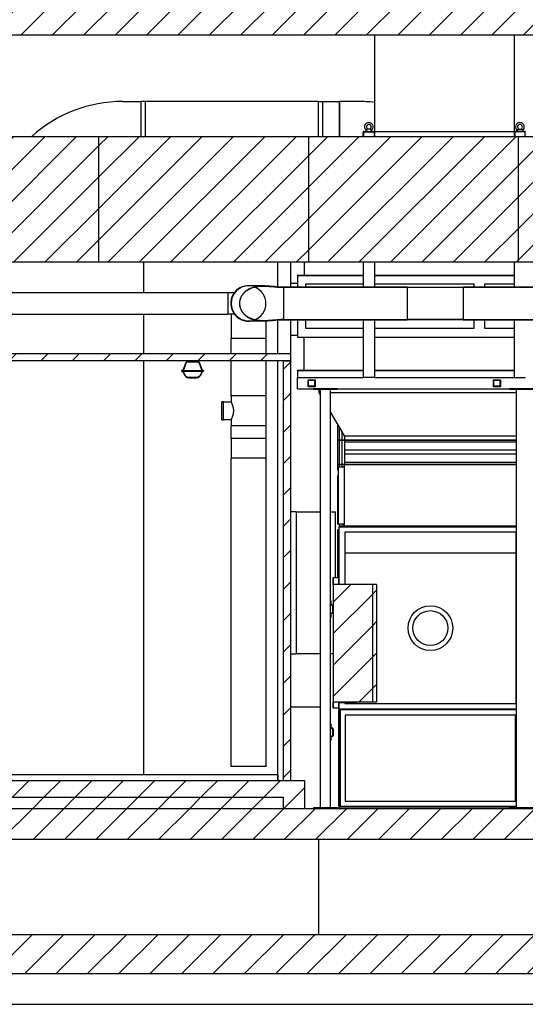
# Model space of a CAD drawing. Header units: millimetres. Extents: x 250 to 59450, y 0 to 41800.
# Tile 27 of 148: x 15912 to 19527, y 15953 to 22991. Entities that reach past the tile are written whole.
import ezdxf

# ---------------------------------------------------------------- set-up
doc = ezdxf.new("R2010")
doc.units = ezdxf.units.MM
doc.header["$LTSCALE"] = 50
doc.linetypes.add('CENTER', pattern=[10.16, 6.35, -1.27, 1.27, -1.27])
doc.layers.add('SCHNITT', color=5, linetype='CENTER')

msp = doc.modelspace()

# ---------------------------------------------------------------- hatches: boundary and pattern name
at = {"linetype": 'Continuous', "lineweight": 18}
h = msp.add_hatch(dxfattribs=at)
h.set_pattern_fill('ANSI31', scale=50, style=0)
h.paths.add_polyline_path([(23748.66, 22882.74), (23748.66, 23102.74), (9279.5, 23102.74), (9279.5, 22882.74)], flags=0)
h = msp.add_hatch(dxfattribs=at)
h.set_pattern_fill('ANSI31', scale=50, style=0)
h.paths.add_polyline_path([(17948.66, 17552.74), (9279.5, 17552.74), (9279.5, 17432.74), (17798.66, 17432.74), (17798.66, 17352.74), (17948.66, 17352.74)], flags=0)
h = msp.add_hatch(dxfattribs=at)
h.set_pattern_fill('ANSI31', scale=50, style=0)
h.paths.add_polyline_path([(17798.66, 17432.74), (9279.5, 17432.74), (9279.5, 17352.74), (17798.66, 17352.74)], flags=0)
h = msp.add_hatch(dxfattribs=at)
h.set_pattern_fill('ANSI31', scale=50, style=0)
h.paths.add_polyline_path([(9279.5, 17352.74), (9279.5, 17132.74), (21548.66, 17132.74), (21548.66, 17352.74)], flags=0)
h = msp.add_hatch(dxfattribs=at)
h.set_pattern_fill('ANSI31', scale=50, style=0)
h.paths.add_polyline_path([(9279.5, 16452.74), (9279.5, 16172.74), (23748.66, 16172.74), (23748.66, 16452.74)], flags=0)
at = {"layer": 'SCHNITT', "linetype": 'Continuous', "lineweight": 18}
h = msp.add_hatch(dxfattribs=at)
h.set_pattern_fill('ANSI31', color=256, scale=50, angle=3e-322, style=0)
h.paths.add_polyline_path([(14978.66, 22156.74), (14978.66, 21256.74), (16478.66, 21256.74), (16478.66, 22156.74)], flags=0)
h = msp.add_hatch(dxfattribs=at)
h.set_pattern_fill('ANSI31', color=256, scale=50, angle=3e-322, style=0)
h.paths.add_polyline_path([(16478.66, 22156.74), (16478.66, 21256.74), (17978.66, 21256.74), (17978.66, 22156.74)], flags=0)
h = msp.add_hatch(dxfattribs=at)
h.set_pattern_fill('ANSI31', color=256, scale=50, angle=3e-322, style=0)
h.paths.add_polyline_path([(17978.66, 22156.74), (17978.66, 21256.74), (19478.66, 21256.74), (19478.66, 22156.74)], flags=0)
h = msp.add_hatch(dxfattribs=at)
h.set_pattern_fill('ANSI31', color=256, scale=50, angle=3e-322, style=0)
h.paths.add_polyline_path([(19478.66, 22156.74), (19478.66, 21256.74), (20978.66, 21256.74), (20978.66, 22156.74)], flags=0)
h = msp.add_hatch(dxfattribs=at)
h.set_pattern_fill('ANSI31', color=256, scale=50, style=0)
edge = h.paths.add_edge_path(flags=0)
edge.add_line((17798.66, 20846.33), (17798.66, 20847.4))
edge.add_spline(control_points=[(17798.66, 20847.4), (17795.82, 20847.4), (17792.97, 20847.38), (17790.12, 20847.33), (17743.19, 20846.56), (17696.49, 20838.1), (17649.55, 20838.78), (17629.37, 20839.08), (17608.99, 20841.17), (17589.46, 20846.27), (17569.73, 20851.42), (17550.37, 20859.89), (17533.96, 20871.98), (17522.93, 20880.11), (17512.98, 20890.06), (17505.16, 20901.31), (17497.3, 20912.61), (17491.39, 20925.59), (17488.26, 20938.99), (17486.44, 20946.75), (17485.51, 20954.77), (17485.51, 20962.74), (17485.51, 20974.81), (17487.69, 20987.04), (17491.78, 20998.39), (17495.87, 21009.73), (17501.96, 21020.48), (17509.42, 21029.93), (17517.21, 21039.8), (17526.66, 21048.49), (17536.98, 21055.67), (17551.41, 21065.72), (17567.9, 21073.07), (17584.8, 21077.94), (17610, 21085.19), (17636.77, 21087.2), (17662.98, 21086.66), (17708.29, 21085.73), (17753.35, 21078.09), (17798.66, 21078.09)], knot_values=[1.119307, 1.119307, 1.119307, 1.119307, 1.1277327, 1.1277327, 1.1277327, 1.2667629, 1.2667629, 1.2667629, 1.3267341, 1.3267341, 1.3267341, 1.3877528, 1.3877528, 1.3877528, 1.428455, 1.428455, 1.428455, 1.4694686, 1.4694686, 1.4694686, 1.4929278, 1.4929278, 1.4929278, 1.5291272, 1.5291272, 1.5291272, 1.5652121, 1.5652121, 1.5652121, 1.6028235, 1.6028235, 1.6028235, 1.655687, 1.655687, 1.655687, 1.7347008, 1.7347008, 1.7347008, 1.8699569, 1.8699569, 1.8699569, 1.8699569], weights=[1, 1, 1, 1, 1, 1, 1, 1, 1, 1, 1, 1, 1, 1, 1, 1, 1, 1, 1, 1, 1, 1, 1, 1, 1, 1, 1, 1, 1, 1, 1, 1, 1, 1, 1, 1, 1, 1, 1, 1], degree=3, periodic=0)
edge.add_line((17798.66, 21078.09), (17798.66, 21079.16))
edge.add_spline(control_points=[(17798.66, 21079.16), (17779.63, 21079.16), (17760.59, 21080.31), (17741.62, 21081.92), (17701.03, 21085.37), (17659.94, 21090.55), (17619.48, 21085.81), (17601.57, 21083.71), (17583.66, 21079.64), (17566.93, 21072.91), (17550.05, 21066.13), (17533.94, 21056.39), (17520.71, 21043.9), (17511.12, 21034.86), (17502.82, 21024.15), (17496.7, 21012.48), (17490.57, 21000.76), (17486.48, 20987.7), (17484.99, 20974.56), (17484.54, 20970.64), (17484.32, 20966.69), (17484.32, 20962.74), (17484.32, 20950.57), (17486.51, 20938.23), (17490.64, 20926.78), (17494.77, 20915.34), (17500.91, 20904.5), (17508.44, 20894.96), (17516.29, 20885.01), (17525.83, 20876.24), (17536.23, 20869), (17550.77, 20858.89), (17567.38, 20851.48), (17584.4, 20846.59), (17609.77, 20839.29), (17636.72, 20837.28), (17663.12, 20837.83), (17708.38, 20838.77), (17753.39, 20846.33), (17798.66, 20846.33)], knot_values=[1.1221852, 1.1221852, 1.1221852, 1.1221852, 1.1779805, 1.1779805, 1.1779805, 1.2971835, 1.2971835, 1.2971835, 1.3497984, 1.3497984, 1.3497984, 1.4031667, 1.4031667, 1.4031667, 1.4416101, 1.4416101, 1.4416101, 1.4802805, 1.4802805, 1.4802805, 1.4916266, 1.4916266, 1.4916266, 1.5281462, 1.5281462, 1.5281462, 1.5645513, 1.5645513, 1.5645513, 1.6024864, 1.6024864, 1.6024864, 1.6557238, 1.6557238, 1.6557238, 1.7352794, 1.7352794, 1.7352794, 1.8704081, 1.8704081, 1.8704081, 1.8704081], weights=[1, 1, 1, 1, 1, 1, 1, 1, 1, 1, 1, 1, 1, 1, 1, 1, 1, 1, 1, 1, 1, 1, 1, 1, 1, 1, 1, 1, 1, 1, 1, 1, 1, 1, 1, 1, 1, 1, 1, 1], degree=3, periodic=0)
h = msp.add_hatch(dxfattribs=at)
h.set_pattern_fill('ANSI31', color=256, scale=50, style=0)
h.paths.add_polyline_path([(18683.66, 21081.3), (17798.66, 21081.3), (17798.66, 21079.16), (18683.66, 21079.16)], flags=0)
h = msp.add_hatch(dxfattribs=at)
h.set_pattern_fill('ANSI31', color=256, scale=50, style=0)
h.paths.add_polyline_path([(19083.66, 21079.16), (18683.66, 21079.16), (18683.66, 21078.09), (19083.66, 21078.09)], flags=0)
h = msp.add_hatch(dxfattribs=at)
h.set_pattern_fill('ANSI31', color=256, scale=50, style=0)
h.paths.add_polyline_path([(20648.66, 21081.3), (19083.66, 21081.3), (19083.66, 21079.16), (20648.66, 21079.16)], flags=0)
h = msp.add_hatch(dxfattribs=at)
h.set_pattern_fill('ANSI31', color=256, scale=50, style=0)
h.paths.add_polyline_path([(18683.66, 20846.33), (17798.66, 20846.33), (17798.66, 20844.18), (18683.66, 20844.18)], flags=0)
h = msp.add_hatch(dxfattribs=at)
h.set_pattern_fill('ANSI31', color=256, scale=50, style=0)
h.paths.add_polyline_path([(19083.66, 20847.4), (18683.66, 20847.4), (18683.66, 20846.33), (19083.66, 20846.33)], flags=0)
h = msp.add_hatch(dxfattribs=at)
h.set_pattern_fill('ANSI31', color=256, scale=50, style=0)
h.paths.add_polyline_path([(20648.66, 20846.33), (19083.66, 20846.33), (19083.66, 20844.18), (20648.66, 20844.18)], flags=0)
h = msp.add_hatch(dxfattribs=at)
h.set_pattern_fill('ANSI31', color=256, scale=50, style=0)
h.paths.add_polyline_path([(17848.66, 20552.74), (17848.66, 20602.74), (10798.66, 20602.74), (10798.66, 20552.74)], flags=0)
h = msp.add_hatch(dxfattribs=at)
h.set_pattern_fill('ANSI31', color=256, scale=50, style=0)
h.paths.add_polyline_path([(17848.66, 20552.74), (17798.66, 20552.74), (17798.66, 17552.74), (17848.66, 17552.74)], flags=0)
h = msp.add_hatch(dxfattribs=at)
h.set_pattern_fill('ANSI31', color=256, scale=50, style=0)
edge = h.paths.add_edge_path(flags=0)
edge.add_line((17216.16, 20486.74), (17195.52, 20543.45))
edge.add_arc((17190.82, 20541.74), 5, 20, 90)
edge.add_line((17190.82, 20546.74), (17106.5, 20546.74))
edge.add_arc((17106.5, 20541.74), 5, 90, 160)
edge.add_line((17101.8, 20543.45), (17081.16, 20486.74))
edge.add_line((17081.16, 20486.74), (17074.16, 20486.74))
edge.add_arc((17074.16, 20483.74), 3, 90, 180)
edge.add_line((17071.16, 20483.74), (17071.16, 20481.74))
edge.add_line((17071.16, 20481.74), (17083.26, 20481.74))
edge.add_line((17083.26, 20481.74), (17083.26, 20483.74))
edge.add_line((17083.26, 20483.74), (17104.62, 20542.43))
edge.add_arc((17106.5, 20541.74), 2, 90, 160, ccw=False)
edge.add_line((17106.5, 20543.74), (17190.82, 20543.74))
edge.add_arc((17190.82, 20541.74), 2, 20, 90, ccw=False)
edge.add_line((17192.7, 20542.43), (17214.06, 20483.74))
edge.add_line((17214.06, 20483.74), (17214.06, 20481.74))
edge.add_line((17214.06, 20481.74), (17226.16, 20481.74))
edge.add_line((17226.16, 20481.74), (17226.16, 20483.74))
edge.add_arc((17223.16, 20483.74), 3, 0, 90)
edge.add_line((17223.16, 20486.74), (17216.16, 20486.74))
h = msp.add_hatch(dxfattribs=at)
h.set_pattern_fill('ANSI31', color=256, scale=50, style=0)
edge = h.paths.add_edge_path(flags=0)
edge.add_line((17123.91, 20431.74), (17173.41, 20431.74))
edge.add_arc((17173.41, 20471.74), 40, 270, 345)
edge.add_line((17212.05, 20461.39), (17216.16, 20476.74))
edge.add_line((17216.16, 20476.74), (17223.16, 20476.74))
edge.add_arc((17223.16, 20479.74), 3, 270, 360)
edge.add_line((17226.16, 20479.74), (17226.16, 20481.74))
edge.add_line((17226.16, 20481.74), (17223.16, 20481.74))
edge.add_line((17223.16, 20481.74), (17223.16, 20479.74))
edge.add_line((17223.16, 20479.74), (17213.86, 20479.74))
edge.add_line((17213.86, 20479.74), (17209.15, 20462.17))
edge.add_arc((17173.41, 20471.74), 37, 270, 345, ccw=False)
edge.add_line((17173.41, 20434.74), (17123.91, 20434.74))
edge.add_arc((17123.91, 20471.74), 37, 195, 270, ccw=False)
edge.add_line((17088.17, 20462.17), (17083.47, 20479.74))
edge.add_line((17083.47, 20479.74), (17074.16, 20479.74))
edge.add_line((17074.16, 20479.74), (17074.16, 20481.74))
edge.add_line((17074.16, 20481.74), (17071.16, 20481.74))
edge.add_line((17071.16, 20481.74), (17071.16, 20479.74))
edge.add_arc((17074.16, 20479.74), 3, 180, 270)
edge.add_line((17074.16, 20476.74), (17081.16, 20476.74))
edge.add_line((17081.16, 20476.74), (17085.28, 20461.39))
edge.add_arc((17123.91, 20471.74), 40, 195, 270)
h = msp.add_hatch(dxfattribs=at)
h.set_pattern_fill('ANSI31', color=256, scale=50, style=0)
h.paths.add_polyline_path([(17083.26, 20481.74), (17214.06, 20481.74), (17214.06, 20483.74), (17083.26, 20483.74)], flags=0)
h = msp.add_hatch(dxfattribs=at)
h.set_pattern_fill('ANSI31', color=256, scale=50, style=0)
h.paths.add_polyline_path([(17136.16, 20481.74), (17136.16, 20478.74), (17161.16, 20478.74), (17161.16, 20481.74)], flags=0)
h = msp.add_hatch(dxfattribs=at)
h.set_pattern_fill('ANSI31', color=256, scale=50, angle=3e-322, style=0)
h.paths.add_polyline_path([(17973.66, 20417.74), (17973.66, 20367.74), (18023.66, 20367.74), (18023.66, 20417.74)], flags=0)
h.paths.add_polyline_path([(18020.66, 20370.74), (17976.66, 20370.74), (17976.66, 20414.74), (18020.66, 20414.74)], flags=0)
h = msp.add_hatch(dxfattribs=at)
h.set_pattern_fill('ANSI31', color=256, scale=50, angle=3e-322, style=0)
h.paths.add_polyline_path([(19298.66, 20417.74), (19298.66, 20367.74), (19348.66, 20367.74), (19348.66, 20417.74)], flags=0)
h.paths.add_polyline_path([(19345.66, 20370.74), (19301.66, 20370.74), (19301.66, 20414.74), (19345.66, 20414.74)], flags=0)
h = msp.add_hatch(dxfattribs=at)
h.set_pattern_fill('ANSI31', color=256, scale=50, angle=3e-322, style=0)
h.paths.add_polyline_path([(18433.66, 18112.74), (18433.66, 18952.74), (18153.66, 18952.74), (18153.66, 18112.74)], flags=0)
h = msp.add_hatch(dxfattribs=at)
h.set_pattern_fill('ANSI31', color=256, scale=50, angle=3e-322, style=0)
h.paths.add_polyline_path([(18463.66, 18112.74), (18463.66, 18952.74), (18433.66, 18952.74), (18433.66, 18112.74)], flags=0)
h = msp.add_hatch(dxfattribs=at)
h.set_pattern_fill('ANSI31', color=256, scale=50, angle=3e-322, style=0)
edge = h.paths.add_edge_path(flags=0)
edge.add_line((18133.66, 18717.74), (18135.66, 18717.74))
edge.add_line((18135.66, 18717.74), (18135.66, 18745))
edge.add_arc((18138.4, 18745), 2.74, 90, 180, ccw=False)
edge.add_line((18138.4, 18747.74), (18148.92, 18747.74))
edge.add_arc((18148.92, 18752.48), 4.74, 270, 360)
edge.add_line((18153.66, 18752.48), (18153.66, 18803))
edge.add_arc((18148.92, 18803), 4.74, 0, 90)
edge.add_line((18148.92, 18807.74), (18138.4, 18807.74))
edge.add_arc((18138.4, 18810.48), 2.74, 180, 270, ccw=False)
edge.add_line((18135.66, 18810.48), (18135.66, 18837.74))
edge.add_line((18135.66, 18837.74), (18133.66, 18837.74))
edge.add_line((18133.66, 18837.74), (18133.66, 18810.48))
edge.add_arc((18138.4, 18810.48), 4.74, 180, 270)
edge.add_line((18138.4, 18805.74), (18148.92, 18805.74))
edge.add_arc((18148.92, 18803), 2.74, 0, 90, ccw=False)
edge.add_line((18151.66, 18803), (18151.66, 18752.48))
edge.add_arc((18148.92, 18752.48), 2.74, 270, 360, ccw=False)
edge.add_line((18148.92, 18749.74), (18138.4, 18749.74))
edge.add_arc((18138.4, 18745), 4.74, 90, 180)
edge.add_line((18133.66, 18745), (18133.66, 18717.74))
h = msp.add_hatch(dxfattribs=at)
h.set_pattern_fill('ANSI31', color=256, scale=50, angle=3e-322, style=0)
edge = h.paths.add_edge_path(flags=0)
edge.add_line((18133.66, 17837.74), (18135.66, 17837.74))
edge.add_line((18135.66, 17837.74), (18135.66, 17865))
edge.add_arc((18138.4, 17865), 2.74, 90, 180, ccw=False)
edge.add_line((18138.4, 17867.74), (18148.92, 17867.74))
edge.add_arc((18148.92, 17872.48), 4.74, 270, 360)
edge.add_line((18153.66, 17872.48), (18153.66, 17923))
edge.add_arc((18148.92, 17923), 4.74, 0, 90)
edge.add_line((18148.92, 17927.74), (18138.4, 17927.74))
edge.add_arc((18138.4, 17930.48), 2.74, 180, 270, ccw=False)
edge.add_line((18135.66, 17930.48), (18135.66, 17957.74))
edge.add_line((18135.66, 17957.74), (18133.66, 17957.74))
edge.add_line((18133.66, 17957.74), (18133.66, 17930.48))
edge.add_arc((18138.4, 17930.48), 4.74, 180, 270)
edge.add_line((18138.4, 17925.74), (18148.92, 17925.74))
edge.add_arc((18148.92, 17923), 2.74, 0, 90, ccw=False)
edge.add_line((18151.66, 17923), (18151.66, 17872.48))
edge.add_arc((18148.92, 17872.48), 2.74, 270, 360, ccw=False)
edge.add_line((18148.92, 17869.74), (18138.4, 17869.74))
edge.add_arc((18138.4, 17865), 4.74, 90, 180)
edge.add_line((18133.66, 17865), (18133.66, 17837.74))

# ---------------------------------------------------------------- linework, layer by layer
at = {"color": 250, "linetype": 'Continuous', "lineweight": 25, "true_color": 0x404040}
for p, q in [((9279.5, 22882.74), (23748.66, 22882.74)), ((18153.66, 19002.74), (18155.66, 19002.74)), ((18153.66, 18952.74), (18153.66, 19002.74)), ((18153.66, 18952.74), (18153.66, 18112.74)), ((18433.66, 18952.74), (18153.66, 18952.74)), ((18155.66, 18952.74), (18155.66, 19002.74)), ((18155.66, 19002.74), (18193.66, 19002.74)), ((18193.66, 18952.74), (18193.66, 19002.74)), ((18433.66, 18952.74), (18433.66, 18112.74)), ((18463.66, 18952.74), (18433.66, 18952.74)), ((18433.66, 18952.74), (18433.66, 18112.74)), ((18463.66, 18952.74), (18463.66, 18112.74)), ((18433.66, 18112.74), (18153.66, 18112.74)), ((18153.66, 18072.74), (18153.66, 18112.74)), ((18155.66, 18072.74), (18155.66, 18112.74)), ((18193.66, 18072.74), (18193.66, 18112.74)), ((18318.66, 18106.74), (18193.66, 18106.74)), ((18321.66, 18106.74), (18318.66, 18106.74)), ((18321.66, 18106.74), (18321.66, 18112.74)), ((18463.66, 18112.74), (18433.66, 18112.74)), ((18153.66, 18072.74), (18155.66, 18072.74)), ((18155.66, 18072.74), (18193.66, 18072.74)), ((9279.5, 17552.74), (17948.66, 17552.74)), ((17948.66, 17552.74), (17948.66, 17352.74)), ((9279.5, 17432.74), (17798.66, 17432.74)), ((9279.5, 17432.74), (17798.66, 17432.74)), ((17798.66, 17352.74), (17798.66, 17432.74)), ((17798.66, 17352.74), (17798.66, 17432.74)), ((9279.5, 17352.74), (21548.66, 17352.74)), ((9279.5, 17352.74), (17798.66, 17352.74)), ((17798.66, 17352.74), (17948.66, 17352.74)), ((9279.5, 17132.74), (21548.66, 17132.74)), ((18048.66, 17132.74), (18048.66, 16452.74)), ((9279.5, 16452.74), (23748.66, 16452.74)), ((9279.5, 16172.74), (23748.66, 16172.74)), ((9279.5, 15952.74), (23748.66, 15952.74))]:
    msp.add_line(p, q, dxfattribs=at)
at = {"color": 136, "linetype": 'Continuous', "lineweight": 25, "true_color": 0x008080}
for p, q in [((18448.66, 22882.74), (18448.66, 22192.74)), ((19448.66, 22882.74), (19448.66, 22192.74)), ((18368.66, 22156.74), (18368.66, 22186.74)), ((18371.66, 22156.74), (18371.66, 22186.74)), ((18374.66, 22192.74), (18442.66, 22192.74)), ((18374.66, 22189.74), (18442.66, 22189.74)), ((18391.16, 22198.03), (18391.16, 22192.74)), ((18392.62, 22208.74), (18392.62, 22197.13)), ((18424.7, 22208.74), (18392.62, 22208.74)), ((18424.7, 22197.13), (18424.7, 22208.74)), ((18426.16, 22192.74), (18426.16, 22198.03)), ((18445.66, 22186.74), (18445.66, 22156.74)), ((18448.66, 22188.74), (18448.66, 22192.74)), ((18448.66, 22192.74), (19448.66, 22192.74)), ((18448.66, 22186.74), (18448.66, 22156.74)), ((19448.66, 22188.74), (19448.66, 22192.74)), ((19448.66, 22186.74), (19448.66, 22156.74)), ((19451.66, 22186.74), (19451.66, 22156.74)), ((19522.66, 22192.74), (19454.66, 22192.74)), ((19522.66, 22189.74), (19454.66, 22189.74)), ((19471.16, 22198.03), (19471.16, 22192.74)), ((19472.62, 22197.13), (19472.62, 22208.74)), ((19472.62, 22208.74), (19504.7, 22208.74)), ((19504.7, 22208.74), (19504.7, 22197.13)), ((19506.16, 22192.74), (19506.16, 22198.03)), ((19525.66, 22156.74), (19525.66, 22186.74)), ((17946.66, 21256.74), (17946.66, 21164.74)), ((18368.66, 21256.74), (18368.66, 21081.3)), ((18448.66, 21256.74), (18448.66, 21081.3)), ((19448.66, 21256.74), (19448.66, 21081.3)), ((17898.66, 21164.74), (17898.66, 21162.74)), ((17898.66, 21164.74), (18368.66, 21164.74)), ((17898.66, 21162.74), (17898.66, 21081.3)), ((17898.66, 21162.74), (18368.66, 21162.74)), ((17898.66, 21162.74), (18368.66, 21162.74)), ((18448.66, 21164.74), (19448.66, 21164.74)), ((18448.66, 21162.74), (19448.66, 21162.74)), ((18448.66, 21162.74), (19448.66, 21162.74)), ((17958.66, 21081.3), (17958.66, 21102.74)), ((17958.66, 21102.74), (18368.66, 21102.74)), ((17958.66, 21081.3), (17958.66, 21102.74)), ((17958.66, 21102.74), (18368.66, 21102.74)), ((18448.66, 21102.74), (19158.66, 21102.74)), ((18448.66, 21102.74), (19158.66, 21102.74)), ((19158.66, 21102.74), (19158.66, 21081.3)), ((19158.66, 21102.74), (19158.66, 21081.3)), ((19238.66, 21081.3), (19238.66, 21102.74)), ((19238.66, 21102.74), (19448.66, 21102.74)), ((19238.66, 21081.3), (19238.66, 21102.74)), ((19238.66, 21102.74), (19448.66, 21102.74)), ((17898.66, 20844.18), (17898.66, 20722.74)), ((17958.66, 20782.74), (17958.66, 20844.18)), ((17958.66, 20782.74), (17958.66, 20844.18)), ((18368.66, 20844.18), (18368.66, 20432.74)), ((18448.66, 20844.18), (18448.66, 20432.74)), ((19158.66, 20844.18), (19158.66, 20782.74)), ((19158.66, 20844.18), (19158.66, 20782.74)), ((19238.66, 20782.74), (19238.66, 20844.18)), ((19238.66, 20782.74), (19238.66, 20844.18)), ((19448.66, 20844.18), (19448.66, 20432.74)), ((18368.66, 20782.74), (17958.66, 20782.74)), ((18368.66, 20782.74), (17958.66, 20782.74)), ((19158.66, 20782.74), (18448.66, 20782.74)), ((19158.66, 20782.74), (18448.66, 20782.74)), ((19448.66, 20782.74), (19238.66, 20782.74)), ((19448.66, 20782.74), (19238.66, 20782.74)), ((17898.66, 20722.74), (18368.66, 20722.74)), ((17898.66, 20720.74), (17898.66, 20722.74)), ((17898.66, 20722.74), (18368.66, 20722.74)), ((17898.66, 20720.74), (18368.66, 20720.74)), ((17946.66, 20484.74), (17946.66, 20720.74)), ((18448.66, 20722.74), (19448.66, 20722.74)), ((18448.66, 20722.74), (19448.66, 20722.74)), ((18448.66, 20720.74), (19448.66, 20720.74)), ((17898.66, 20484.74), (18368.66, 20484.74)), ((17898.66, 20482.74), (17898.66, 20484.74)), ((17898.66, 20482.74), (18368.66, 20482.74)), ((18448.66, 20484.74), (19448.66, 20484.74)), ((18448.66, 20482.74), (19448.66, 20482.74)), ((17898.66, 20476.74), (17898.66, 20438.74)), ((17898.66, 20426.74), (17898.66, 20432.74)), ((17898.66, 20432.74), (18368.66, 20432.74)), ((17898.66, 20358.74), (17898.66, 20426.74)), ((17904.66, 20432.74), (18368.66, 20432.74)), ((17973.66, 20417.74), (18023.66, 20417.74)), ((17973.66, 20367.74), (17973.66, 20417.74)), ((17976.66, 20414.74), (18020.66, 20414.74)), ((17976.66, 20370.74), (17976.66, 20414.74)), ((18020.66, 20414.74), (18020.66, 20370.74)), ((18023.66, 20417.74), (18023.66, 20367.74)), ((18374.66, 20432.74), (18368.66, 20432.74)), ((18442.66, 20432.74), (18374.66, 20432.74)), ((18448.66, 20432.74), (18442.66, 20432.74)), ((18448.66, 20432.74), (19448.66, 20432.74)), ((18448.66, 20432.74), (19448.66, 20432.74)), ((19298.66, 20367.74), (19298.66, 20417.74)), ((19298.66, 20417.74), (19348.66, 20417.74)), ((19301.66, 20370.74), (19301.66, 20414.74)), ((19301.66, 20414.74), (19345.66, 20414.74)), ((19345.66, 20414.74), (19345.66, 20370.74)), ((19348.66, 20417.74), (19348.66, 20367.74)), ((19448.66, 20432.74), (19454.66, 20432.74)), ((19454.66, 20432.74), (19522.66, 20432.74)), ((19522.66, 20432.74), (19528.66, 20432.74)), ((17898.66, 20352.74), (17898.66, 20358.74)), ((17898.66, 20352.74), (18013.66, 20352.74)), ((18023.66, 20367.74), (17973.66, 20367.74)), ((18020.66, 20370.74), (17976.66, 20370.74)), ((18183.66, 20352.74), (18013.66, 20352.74)), ((18013.66, 20347.74), (18013.66, 20352.74)), ((18183.66, 20347.74), (18013.66, 20347.74)), ((18063.66, 17357.74), (18063.66, 20347.74)), ((18133.66, 18837.74), (18133.66, 20347.74)), ((18183.66, 20352.74), (19413.66, 20352.74)), ((18183.66, 20347.74), (18183.66, 20352.74)), ((19348.66, 20367.74), (19298.66, 20367.74)), ((19345.66, 20370.74), (19301.66, 20370.74)), ((19413.66, 20347.74), (19413.66, 20352.74)), ((19583.66, 20352.74), (19413.66, 20352.74)), ((19583.66, 20347.74), (19413.66, 20347.74)), ((19463.66, 17357.74), (19463.66, 20347.74)), ((18133.66, 18810.48), (18133.66, 18837.74)), ((18133.66, 18837.74), (18135.66, 18837.74)), ((18133.66, 18745), (18133.66, 18810.48)), ((18135.66, 18837.74), (18135.66, 18810.48)), ((18138.4, 18807.74), (18148.92, 18807.74)), ((18148.92, 18805.74), (18138.4, 18805.74)), ((18151.66, 18752.48), (18151.66, 18803)), ((18153.66, 18803), (18153.66, 18752.48)), ((18133.66, 18717.74), (18133.66, 18745)), ((18135.66, 18745), (18135.66, 18717.74)), ((18138.4, 18749.74), (18148.92, 18749.74)), ((18148.92, 18747.74), (18138.4, 18747.74)), ((18135.66, 18717.74), (18133.66, 18717.74)), ((18133.66, 17957.74), (18133.66, 18717.74)), ((18133.66, 17930.48), (18133.66, 17957.74)), ((18133.66, 17957.74), (18135.66, 17957.74)), ((18135.66, 17957.74), (18135.66, 17930.48)), ((18133.66, 17865), (18133.66, 17930.48)), ((18138.4, 17927.74), (18148.92, 17927.74)), ((18148.92, 17925.74), (18138.4, 17925.74)), ((18151.66, 17872.48), (18151.66, 17923)), ((18153.66, 17923), (18153.66, 17872.48)), ((18133.66, 17837.74), (18133.66, 17865)), ((18135.66, 17837.74), (18133.66, 17837.74)), ((18133.66, 17357.74), (18133.66, 17837.74)), ((18135.66, 17865), (18135.66, 17837.74)), ((18138.4, 17869.74), (18148.92, 17869.74)), ((18148.92, 17867.74), (18138.4, 17867.74)), ((18183.66, 17357.74), (18013.66, 17357.74)), ((18013.66, 17357.74), (18013.66, 17352.74)), ((18183.66, 17357.74), (18183.66, 17352.74)), ((19413.66, 17357.74), (19413.66, 17352.74)), ((19583.66, 17357.74), (19413.66, 17357.74))]:
    msp.add_line(p, q, dxfattribs=at)
at = {"color": 36, "linetype": 'Continuous', "lineweight": 25, "true_color": 0x7c3c04}
for p, q in [((16648.66, 22406.74), (16778.66, 22406.74)), ((16808.66, 22406.74), (16778.66, 22406.74)), ((16778.66, 22406.74), (16778.66, 22156.74)), ((16778.66, 22406.74), (16778.66, 22156.74)), ((16808.66, 22406.74), (16808.66, 22156.74)), ((18048.66, 22406.74), (16808.66, 22406.74)), ((18048.66, 22156.74), (18048.66, 22406.74)), ((18048.66, 22406.74), (18078.66, 22406.74)), ((18078.66, 22156.74), (18078.66, 22406.74)), ((18078.66, 22406.74), (18198.66, 22406.74)), ((18078.66, 22156.74), (18078.66, 22406.74)), ((18198.66, 22406.74), (18198.66, 22156.74)), ((18328.66, 22406.74), (18198.66, 22406.74)), ((18198.66, 22156.74), (18198.66, 22406.74)), ((14978.66, 22156.74), (16478.66, 22156.74)), ((16478.66, 22156.74), (17978.66, 22156.74)), ((16478.66, 21256.74), (16478.66, 22156.74)), ((16478.66, 21256.74), (16478.66, 22156.74)), ((17978.66, 21256.74), (17978.66, 22156.74)), ((17978.66, 22156.74), (19478.66, 22156.74)), ((17978.66, 21256.74), (17978.66, 22156.74)), ((19478.66, 21256.74), (19478.66, 22156.74)), ((19478.66, 22156.74), (20978.66, 22156.74)), ((19478.66, 21256.74), (19478.66, 22156.74)), ((16478.66, 21256.74), (14978.66, 21256.74)), ((17978.66, 21256.74), (16478.66, 21256.74)), ((19478.66, 21256.74), (17978.66, 21256.74)), ((20978.66, 21256.74), (19478.66, 21256.74)), ((18186.66, 19770.74), (18186.66, 20096.64)), ((18196.66, 20079.64), (18196.66, 19986.74)), ((18215.66, 20047.34), (18215.66, 19986.74)), ((18196.66, 19985.24), (18196.66, 19813.24)), ((18215.66, 19985.24), (18215.66, 19813.24)), ((18196.66, 19811.74), (18196.66, 19791.74)), ((18215.66, 19811.74), (18215.66, 19791.74)), ((18186.66, 19770.74), (18188.66, 19770.74)), ((18186.66, 19385.74), (18186.66, 19732.74)), ((18188.66, 19732.74), (18186.66, 19732.74)), ((18186.66, 19385.74), (18196.66, 19385.74)), ((18196.66, 19386.74), (18196.66, 19366.74)), ((18196.66, 18952.74), (18196.66, 19366.74)), ((18196.66, 19366.74), (19463.66, 19366.74)), ((18215.66, 19386.74), (18215.66, 19385.74)), ((18215.66, 19385.74), (18233.66, 19385.74)), ((18186.66, 19002.74), (18186.66, 19347.74)), ((18186.66, 19347.74), (18196.66, 19347.74)), ((18236.66, 19326.74), (18236.66, 18952.74)), ((19460.66, 19326.74), (18236.66, 19326.74)), ((19460.66, 18102.74), (19460.66, 19326.74)), ((19460.66, 19176.74), (18236.66, 19176.74)), ((18196.66, 18064.24), (18196.66, 18106.74)), ((18236.66, 18106.74), (18236.66, 18102.74)), ((18236.66, 18102.74), (19460.66, 18102.74)), ((18193.66, 18081.74), (18196.66, 18081.74))]:
    msp.add_line(p, q, dxfattribs=at)
at = {"color": 7, "linetype": 'Continuous', "lineweight": 25}
for p, q in [((16798.66, 21256.74), (16798.66, 21039.74)), ((16798.66, 21256.74), (16798.66, 21039.74)), ((17758.66, 21080.72), (17758.66, 21256.74)), ((17850.66, 21081.3), (17850.66, 21256.74)), ((16798.66, 20885.74), (16798.66, 20602.74)), ((16798.66, 20885.74), (16798.66, 20602.74)), ((17758.66, 20602.74), (17758.66, 20844.8)), ((17850.66, 17552.74), (17850.66, 20844.18)), ((17848.66, 20602.74), (10798.66, 20602.74)), ((17848.66, 20552.74), (10798.66, 20552.74)), ((16798.66, 20552.74), (16798.66, 17592.74)), ((16798.66, 20552.74), (16798.66, 17592.74)), ((17758.66, 17552.74), (17758.66, 20552.74)), ((17798.66, 20552.74), (17848.66, 20552.74)), ((17798.66, 17552.74), (17798.66, 20552.74)), ((17848.66, 20602.74), (17848.66, 20552.74)), ((17848.66, 20552.74), (17848.66, 17552.74)), ((17758.66, 17592.74), (12300.66, 17592.74)), ((17758.66, 17592.74), (17758.66, 17552.74)), ((17798.66, 17552.74), (17848.66, 17552.74))]:
    msp.add_line(p, q, dxfattribs=at)
at = {"color": 11, "linetype": 'Continuous', "lineweight": 25, "true_color": 0xff8080}
for p, q in [((17654.94, 21087.74), (17548.66, 21087.74)), ((17798.66, 21081.3), (18683.66, 21081.3)), ((17798.66, 21081.3), (17798.66, 21079.16)), ((17798.66, 21079.16), (17798.66, 21078.09)), ((17798.66, 21079.16), (18683.66, 21079.16)), ((17798.66, 21078.09), (17798.66, 20847.4)), ((18683.66, 21081.3), (18683.66, 21079.16)), ((18683.66, 21079.16), (19083.66, 21079.16)), ((18683.66, 21079.16), (18683.66, 21078.09)), ((18683.66, 21078.09), (18683.66, 20847.4)), ((18683.66, 21078.09), (19083.66, 21078.09)), ((19083.66, 21081.3), (20648.66, 21081.3)), ((19083.66, 21081.3), (19083.66, 21079.16)), ((19083.66, 21079.16), (20648.66, 21079.16)), ((19083.66, 21079.16), (19083.66, 21078.09)), ((19083.66, 21078.09), (19083.66, 20847.4)), ((17403.66, 21039.74), (13026.53, 21039.74)), ((17403.66, 20885.74), (17403.66, 21039.74)), ((17446.17, 21037.74), (17403.66, 21037.74)), ((13026.53, 20885.74), (17403.66, 20885.74)), ((17403.66, 20887.74), (17446.17, 20887.74)), ((17423.66, 20887.74), (17423.66, 20712.74)), ((17548.66, 20837.74), (17654.95, 20837.74)), ((17673.66, 20712.74), (17673.66, 20838.3)), ((17798.66, 20847.4), (17798.66, 20846.33)), ((18683.66, 20846.33), (17798.66, 20846.33)), ((17798.66, 20846.33), (17798.66, 20844.18)), ((18683.66, 20844.18), (17798.66, 20844.18)), ((18683.66, 20847.4), (18683.66, 20846.33)), ((19083.66, 20847.4), (18683.66, 20847.4)), ((19083.66, 20846.33), (18683.66, 20846.33)), ((18683.66, 20846.33), (18683.66, 20844.18)), ((19083.66, 20847.4), (19083.66, 20846.33)), ((20648.66, 20846.33), (19083.66, 20846.33)), ((19083.66, 20846.33), (19083.66, 20844.18)), ((20648.66, 20844.18), (19083.66, 20844.18)), ((17421.66, 20712.74), (17421.66, 20602.74)), ((17675.66, 20712.74), (17421.66, 20712.74)), ((17675.66, 20602.74), (17675.66, 20712.74)), ((17421.66, 20552.74), (17421.66, 20302.74)), ((17675.66, 20302.74), (17675.66, 20552.74)), ((17675.66, 20302.74), (17421.66, 20302.74)), ((17423.66, 20302.74), (17423.66, 20257.7)), ((17673.66, 20087.74), (17673.66, 20302.74)), ((17368.66, 20259.74), (17358.66, 20259.74)), ((17358.66, 20195.24), (17358.66, 20259.74)), ((17368.66, 20195.24), (17368.66, 20259.74)), ((17423.68, 20257.74), (17368.66, 20257.74)), ((17358.66, 20130.74), (17358.66, 20195.24)), ((17358.66, 20130.74), (17368.66, 20130.74)), ((17368.66, 20130.74), (17368.66, 20195.24)), ((17368.66, 20132.74), (17423.69, 20132.74)), ((17423.66, 20132.79), (17423.66, 20087.74)), ((17421.66, 20087.74), (17421.66, 19997.74)), ((17675.66, 20087.74), (17421.66, 20087.74)), ((17675.66, 19997.74), (17675.66, 20087.74)), ((17675.66, 19997.74), (17421.66, 19997.74)), ((17423.66, 19997.74), (17423.66, 19857.74)), ((17673.66, 19857.74), (17673.66, 19997.74)), ((17421.66, 19857.74), (17421.66, 17652.74)), ((17675.66, 19857.74), (17421.66, 19857.74)), ((17675.66, 17652.74), (17675.66, 19857.74)), ((17675.66, 17652.74), (17421.66, 17652.74))]:
    msp.add_line(p, q, dxfattribs=at)
at = {"color": 8, "linetype": 'Continuous', "lineweight": 25, "true_color": 0x808080}
for p, q in [((17898.66, 21104.74), (17850.66, 21104.74)), ((17898.66, 20734.74), (17850.66, 20734.74))]:
    msp.add_line(p, q, dxfattribs=at)
at = {"color": 32, "linetype": 'Continuous', "lineweight": 25, "true_color": 0xba5b06}
for p, q in [((17121.16, 20552.74), (17121.16, 20547.74)), ((17176.16, 20547.74), (17176.16, 20552.74)), ((17071.16, 20481.74), (17071.16, 20483.74)), ((17071.16, 20479.74), (17071.16, 20481.74)), ((17071.16, 20481.74), (17074.16, 20481.74)), ((17071.16, 20481.74), (17083.26, 20481.74)), ((17074.16, 20486.74), (17081.16, 20486.74)), ((17074.16, 20479.74), (17074.16, 20481.74)), ((17081.16, 20486.74), (17101.8, 20543.45)), ((17083.26, 20483.74), (17104.62, 20542.43)), ((17083.26, 20483.74), (17083.26, 20481.74)), ((17083.26, 20483.74), (17214.06, 20483.74)), ((17083.26, 20481.74), (17083.26, 20483.74)), ((17083.26, 20481.74), (17214.06, 20481.74)), ((17190.82, 20546.74), (17106.5, 20546.74)), ((17190.82, 20543.74), (17106.5, 20543.74)), ((17121.16, 20547.74), (17108.66, 20547.74)), ((17108.66, 20547.74), (17108.66, 20546.74)), ((17122.16, 20551.74), (17175.16, 20551.74)), ((17122.16, 20546.74), (17122.16, 20551.74)), ((17136.16, 20481.74), (17136.16, 20478.74)), ((17136.16, 20481.74), (17161.16, 20481.74)), ((17161.16, 20478.74), (17161.16, 20481.74)), ((17175.16, 20551.74), (17175.16, 20546.74)), ((17188.66, 20547.74), (17176.16, 20547.74)), ((17188.66, 20546.74), (17188.66, 20547.74)), ((17192.7, 20542.43), (17214.06, 20483.74)), ((17195.52, 20543.45), (17216.16, 20486.74)), ((17214.06, 20481.74), (17214.06, 20483.74)), ((17214.06, 20483.74), (17214.06, 20481.74)), ((17214.06, 20481.74), (17226.16, 20481.74)), ((17216.16, 20486.74), (17223.16, 20486.74)), ((17223.16, 20481.74), (17223.16, 20479.74)), ((17223.16, 20481.74), (17226.16, 20481.74)), ((17226.16, 20483.74), (17226.16, 20481.74)), ((17226.16, 20481.74), (17226.16, 20479.74)), ((17074.16, 20479.74), (17083.47, 20479.74)), ((17074.16, 20476.74), (17081.16, 20476.74)), ((17085.28, 20461.39), (17081.16, 20476.74)), ((17088.17, 20462.17), (17083.47, 20479.74)), ((17090.23, 20479.74), (17083.47, 20479.74)), ((17090.23, 20479.74), (17136.16, 20479.74)), ((17123.91, 20434.74), (17173.41, 20434.74)), ((17123.91, 20431.74), (17173.41, 20431.74)), ((17136.16, 20478.74), (17161.16, 20478.74)), ((17161.16, 20479.74), (17207.1, 20479.74)), ((17213.86, 20479.74), (17207.1, 20479.74)), ((17213.86, 20479.74), (17209.15, 20462.17)), ((17216.16, 20476.74), (17212.05, 20461.39)), ((17213.86, 20479.74), (17223.16, 20479.74)), ((17216.16, 20476.74), (17223.16, 20476.74))]:
    msp.add_line(p, q, dxfattribs=at)
at = {"color": 190, "linetype": 'Continuous', "lineweight": 25, "true_color": 0x8000ff}
for p, q in [((18053.66, 20322.74), (18053.66, 20347.74)), ((19413.66, 20349.74), (18183.66, 20349.74)), ((18063.66, 20322.74), (18053.66, 20322.74)), ((18063.66, 20305.74), (18053.66, 20322.74)), ((19463.66, 20322.74), (18133.66, 20322.74)), ((18233.66, 20016.74), (18133.66, 20186.74)), ((18233.66, 20016.74), (19463.66, 20016.74)), ((18233.66, 20016.74), (18233.66, 19986.74)), ((18188.66, 19986.74), (19463.66, 19986.74)), ((18188.66, 19985.24), (18188.66, 19986.74)), ((18188.66, 19985.24), (19463.66, 19985.24)), ((18233.66, 19985.24), (18233.66, 19971.74)), ((19463.66, 19971.74), (18233.66, 19971.74)), ((18233.66, 19971.74), (18233.66, 19914.24)), ((19463.66, 19914.24), (18233.66, 19914.24)), ((18233.66, 19914.24), (18233.66, 19884.24)), ((19463.66, 19884.24), (18233.66, 19884.24)), ((18233.66, 19884.24), (18233.66, 19826.74)), ((18188.66, 19813.24), (18188.66, 19811.74)), ((18188.66, 19813.24), (19463.66, 19813.24)), ((18188.66, 19811.74), (19463.66, 19811.74)), ((18188.66, 19791.74), (18188.66, 19386.74)), ((18233.66, 19791.74), (18188.66, 19791.74)), ((19463.66, 19826.74), (18233.66, 19826.74)), ((18233.66, 19826.74), (18233.66, 19813.24)), ((18233.66, 19369.74), (18233.66, 19811.74)), ((17888.66, 19474.24), (17850.66, 19474.24)), ((17888.66, 19474.24), (17888.66, 18458.24)), ((17888.66, 19472.74), (18063.66, 19472.74)), ((18133.66, 19472.74), (18169.66, 19472.74)), ((18169.66, 19002.74), (18169.66, 19472.74)), ((18188.66, 19386.74), (18233.66, 19386.74)), ((18203.66, 19369.74), (18203.66, 19366.74)), ((19463.66, 19369.74), (18203.66, 19369.74)), ((17850.66, 18458.24), (17888.66, 18458.24)), ((17888.66, 18459.74), (18063.66, 18459.74)), ((18063.66, 18458.24), (17888.66, 18458.24)), ((18133.66, 18459.74), (18153.66, 18459.74)), ((18153.66, 18458.24), (18133.66, 18458.24)), ((17852.22, 18083.3), (17850.66, 18083.3)), ((17852.22, 18079.74), (17852.22, 18083.3)), ((17852.22, 18079.74), (18063.66, 18079.74)), ((17852.22, 18078.24), (18063.66, 18078.24)), ((18195.16, 17368.74), (18195.16, 18056.74)), ((18195.16, 18056.74), (18196.66, 18056.74)), ((18196.66, 18062.74), (18196.66, 18064.24)), ((18196.66, 18064.24), (19463.66, 18064.24)), ((18196.66, 17362.74), (18196.66, 18062.74)), ((19463.66, 18062.74), (18196.66, 18062.74)), ((18196.66, 18062.74), (19463.66, 18062.74)), ((19463.66, 18056.74), (18202.66, 18056.74)), ((18202.66, 18056.74), (18202.66, 17368.74)), ((19458.16, 18020.24), (18239.16, 18020.24)), ((18239.16, 18020.24), (18239.16, 17405.24)), ((19458.16, 17405.24), (19458.16, 18020.24)), ((18239.16, 17405.24), (19458.16, 17405.24)), ((18195.16, 17368.74), (18196.66, 17368.74)), ((19463.66, 17362.74), (18196.66, 17362.74)), ((18196.66, 17352.74), (18196.66, 17362.74)), ((19463.66, 17362.74), (18196.66, 17362.74)), ((18202.66, 17368.74), (19463.66, 17368.74))]:
    msp.add_line(p, q, dxfattribs=at)
at = {"color": 36, "linetype": 'Continuous', "lineweight": 25, "true_color": 0x7c3c04}
for radius in [160, 125]:
    msp.add_circle((18848.66, 18641.74), radius, dxfattribs=at)
for centre, radius, start, end in [((16648.66, 21436.74), 970, 90, 132.075022), ((18328.66, 21386.74), 1020, 83.243673, 90)]:
    msp.add_arc(centre, radius, start, end, dxfattribs=at)
at = {"color": 136, "linetype": 'Continuous', "lineweight": 25, "true_color": 0x008080}
for centre, radius, start, end in [((18408.66, 22224.24), 31.5, 300.608898, 239.391102), ((18408.66, 22224.24), 17.5, 297.66045, 242.33955), ((19488.66, 22224.24), 31.5, 300.608898, 239.391102), ((19488.66, 22224.24), 17.5, 297.66045, 242.33955), ((18374.66, 22186.74), 6, 90, 180), ((18374.66, 22186.74), 3, 90, 180), ((18442.66, 22186.74), 6, 0, 90), ((18442.66, 22186.74), 3, 0, 90), ((19454.66, 22186.74), 6, 90, 180), ((19454.66, 22186.74), 3, 90, 180), ((19522.66, 22186.74), 6, 0, 90), ((19522.66, 22186.74), 3, 0, 90), ((17904.66, 20476.74), 6, 90, 180), ((17904.66, 20438.74), 6, 180, 270), ((18138.4, 18810.48), 4.74, 180, 270), ((18138.4, 18810.48), 2.74, 180, 270), ((18148.92, 18803), 4.74, 0, 90), ((18148.92, 18803), 2.74, 0, 90), ((18138.4, 18745), 4.74, 90, 180), ((18138.4, 18745), 2.74, 90, 180), ((18148.92, 18752.48), 2.74, 270, 0), ((18148.92, 18752.48), 4.74, 270, 0), ((18138.4, 17930.48), 4.74, 180, 270), ((18138.4, 17930.48), 2.74, 180, 270), ((18148.92, 17923), 4.74, 0, 90), ((18148.92, 17923), 2.74, 0, 90), ((18138.4, 17865), 4.74, 90, 180), ((18138.4, 17865), 2.74, 90, 180), ((18148.92, 17872.48), 2.74, 270, 0), ((18148.92, 17872.48), 4.74, 270, 0)]:
    msp.add_arc(centre, radius, start, end, dxfattribs=at)
at = {"color": 11, "linetype": 'Continuous', "lineweight": 25, "true_color": 0xff8080}
for radius, start, end in [(127, 79.818252, 270), (125, 90, 270), (125, 90, 270), (124, 289.621094, 70.259579), (127, 270, 280.181748)]:
    msp.add_arc((17548.66, 20962.74), radius, start, end, dxfattribs=at)
at = {"color": 32, "linetype": 'Continuous', "lineweight": 25, "true_color": 0xba5b06}
for centre, radius, start, end in [((17074.16, 20483.74), 3, 90, 180), ((17106.5, 20541.74), 5, 90, 160), ((17106.5, 20541.74), 2, 90, 160), ((17190.82, 20541.74), 5, 20, 90), ((17190.82, 20541.74), 2, 20, 90), ((17223.16, 20483.74), 3, 0, 90), ((17074.16, 20479.74), 3, 180, 270), ((17123.91, 20471.74), 40, 195, 270), ((17123.91, 20471.74), 37, 195, 270), ((17173.41, 20471.74), 37, 270, 345), ((17173.41, 20471.74), 40, 270, 345), ((17223.16, 20479.74), 3, 270, 0)]:
    msp.add_arc(centre, radius, start, end, dxfattribs=at)
at = {"color": 190, "linetype": 'Continuous', "lineweight": 25, "true_color": 0x8000ff}
for radius, end in [(3.56, 115.938879), (2.06, 139.173346)]:
    msp.add_arc((17852.22, 18076.19), radius, 90, end, dxfattribs=at)
at = {"color": 11, "linetype": 'Continuous', "lineweight": 25, "true_color": 0xff8080}
for points, knots in [([(17798.66, 21079.16), (17793.91, 21079.2), (17784.4, 21079.28), (17765.37, 21080.06), (17744.35, 21081.61), (17721.36, 21083.74), (17701.11, 21085.59), (17682.48, 21086.95), (17665.47, 21087.69), (17650.11, 21087.82), (17634.76, 21087.29), (17620.09, 21086.02), (17606.15, 21084.01), (17592.88, 21081.29), (17579.76, 21077.68), (17566.92, 21073.11), (17554.54, 21067.55), (17543.96, 21061.68), (17535.03, 21055.77), (17527.63, 21050.12), (17520.51, 21043.88), (17513.75, 21037), (17507.4, 21029.42), (17501.64, 21021.25), (17496.61, 21012.62), (17492.41, 21003.65), (17489, 20994.32), (17486.46, 20984.6), (17484.73, 20974.02), (17484.15, 20963.68), (17484.58, 20953.71), (17485.75, 20944.64), (17487.74, 20935.63), (17490.49, 20926.82), (17493.94, 20918.36), (17498.07, 20910.23), (17502.88, 20902.39), (17508.38, 20894.84), (17514.48, 20887.71), (17521.19, 20880.96), (17528.44, 20874.69), (17537.1, 20868.21), (17547.26, 20861.83), (17559.09, 20855.75), (17571.48, 20850.63), (17584.21, 20846.48), (17597.05, 20843.26), (17609.92, 20840.86), (17623.02, 20839.17), (17636.29, 20838.14), (17649.7, 20837.69), (17666.2, 20837.77), (17685.75, 20838.7), (17708.33, 20840.52), (17730.87, 20842.66), (17753.43, 20844.57), (17776.03, 20846.01), (17791.12, 20846.22), (17798.66, 20846.33)], [0, 0, 0, 0, 0.01876496, 0.03753031, 0.07513686, 0.10188917, 0.1286413, 0.15538877, 0.175582, 0.19579257, 0.21598932, 0.23616368, 0.25385953, 0.27155314, 0.28954789, 0.30753972, 0.32527691, 0.34301086, 0.35524176, 0.36748536, 0.37971342, 0.39259617, 0.40547792, 0.41871607, 0.4319532, 0.44485002, 0.45774612, 0.47109078, 0.48443496, 0.49999772, 0.5118793, 0.52376101, 0.53600856, 0.54825653, 0.56013278, 0.57200958, 0.58420476, 0.5964007, 0.60880779, 0.62121575, 0.63390265, 0.6465905, 0.66388351, 0.68117955, 0.69896753, 0.71675845, 0.73395914, 0.75117854, 0.76838639, 0.78602734, 0.80367879, 0.82132531, 0.85110231, 0.88089419, 0.91068741, 0.94046224, 0.97023833, 1, 1, 1, 1]), ([(17798.66, 20847.4), (17795.82, 20847.39), (17786.26, 20847.34), (17770.01, 20846.68), (17749.93, 20845.24), (17729.87, 20843.44), (17709.81, 20841.58), (17689.75, 20839.95), (17669.66, 20838.86), (17651.19, 20838.61), (17634.38, 20839.23), (17619.25, 20840.57), (17604.23, 20842.82), (17590.34, 20845.87), (17577.63, 20849.63), (17566.07, 20853.92), (17554.84, 20859.04), (17544.07, 20865), (17534.39, 20871.47), (17525.81, 20878.31), (17518.25, 20885.37), (17511.3, 20893.02), (17505.01, 20901.24), (17499.49, 20910.02), (17494.79, 20919.3), (17490.96, 20928.97), (17487.94, 20939.47), (17485.98, 20950.76), (17485.33, 20961.78), (17485.78, 20971.83), (17486.98, 20980.86), (17488.95, 20989.75), (17491.96, 20999.39), (17496.33, 21009.61), (17502.26, 21020.18), (17509.36, 21030.2), (17517.6, 21039.55), (17526.85, 21048.14), (17537.03, 21055.95), (17548.08, 21062.88), (17559.89, 21068.91), (17572.16, 21073.97), (17585.55, 21078.35), (17600.07, 21081.88), (17615.65, 21084.47), (17631.39, 21086.06), (17647.19, 21086.78), (17665.28, 21086.75), (17685.63, 21085.82), (17708.23, 21084.08), (17730.82, 21082.01), (17753.4, 21080.04), (17776.01, 21078.45), (17791.11, 21078.21), (17798.66, 21078.09)], [0, 0, 0, 0, 0.01128608, 0.03786865, 0.06446906, 0.0910893, 0.11771086, 0.14431185, 0.17088409, 0.19745028, 0.21749474, 0.23757319, 0.25763336, 0.27765286, 0.29387738, 0.31017519, 0.32648026, 0.34274398, 0.35893977, 0.37255906, 0.38622328, 0.39988048, 0.41349017, 0.4271815, 0.44093333, 0.45467977, 0.46836374, 0.48418539, 0.50000649, 0.51199696, 0.52403285, 0.53607022, 0.54806271, 0.56402094, 0.5800292, 0.59599466, 0.61263761, 0.62932601, 0.64597898, 0.66343744, 0.68095828, 0.6984955, 0.71597634, 0.73677879, 0.7576352, 0.77854127, 0.7994557, 0.82030696, 0.85024399, 0.88019984, 0.91017241, 0.94013717, 0.970075, 1, 1, 1, 1]), ([(17423.68, 20257.7), (17423.69, 20257.7), (17423.69, 20257.68), (17423.94, 20257.18), (17424.37, 20256.33), (17424.94, 20255.14), (17425.68, 20253.62), (17426.55, 20251.75), (17427.56, 20249.55), (17428.68, 20247.01), (17429.88, 20244.16), (17431.18, 20240.92), (17432.54, 20237.32), (17433.94, 20233.3), (17435.3, 20228.98), (17436.6, 20224.35), (17437.76, 20219.48), (17438.78, 20214.34), (17439.59, 20208.95), (17440.25, 20202.57), (17440.35, 20197.95), (17440.41, 20195.24)], [0, 0, 0, 0, 0.0380452, 0.0896255, 0.1363856, 0.1831475, 0.2311617, 0.2791784, 0.3280155, 0.376855, 0.4268681, 0.4768826, 0.5305392, 0.5841957, 0.6393157, 0.6944326, 0.7494841, 0.8045299, 0.8615892, 0.9186421, 1, 1, 1, 1]), ([(17440.41, 20195.24), (17440.39, 20193.64), (17440.35, 20190.43), (17440.01, 20185.6), (17439.48, 20180.79), (17438.76, 20176.1), (17437.89, 20171.6), (17436.88, 20167.28), (17435.76, 20163.1), (17434.53, 20159.01), (17433.22, 20155.09), (17431.86, 20151.33), (17430.5, 20147.83), (17429.15, 20144.58), (17427.87, 20141.64), (17426.68, 20139.01), (17425.64, 20136.79), (17424.81, 20135.07), (17424.21, 20133.83), (17423.83, 20133.07), (17423.65, 20132.72), (17423.68, 20132.78), (17423.69, 20132.79)], [0, 0, 0, 0, 0.0482057, 0.0964128, 0.1461605, 0.1959121, 0.2440725, 0.2922362, 0.3415977, 0.3909615, 0.443099, 0.4952372, 0.5487006, 0.6021625, 0.657605, 0.7130436, 0.7703454, 0.827642, 0.8790734, 0.9305024, 0.9837281, 1, 1, 1, 1])]:
    msp.add_open_spline(points, degree=3, knots=knots, dxfattribs=at)
at = {"color": 190, "linetype": 'Continuous', "lineweight": 25, "true_color": 0x8000ff}
for points, knots in [([(17850.66, 18458.09), (17850.67, 18458.09), (17850.86, 18458.03), (17851.21, 18457.64), (17851.72, 18456.97), (17852.06, 18456.44), (17852.22, 18456.19)], [0, 0, 0, 0, 0.0182474, 0.3535897, 0.6889332, 1, 1, 1, 1]), ([(17852.22, 18456.19), (17851.95, 18456.36), (17851.41, 18456.71), (17850.86, 18457.09), (17850.69, 18457.29), (17850.66, 18457.33)], [0, 0, 0, 0, 0.4578604, 0.9159438, 1, 1, 1, 1])]:
    msp.add_open_spline(points, degree=3, knots=knots, dxfattribs=at)

doc.saveas('drawing.dxf')
